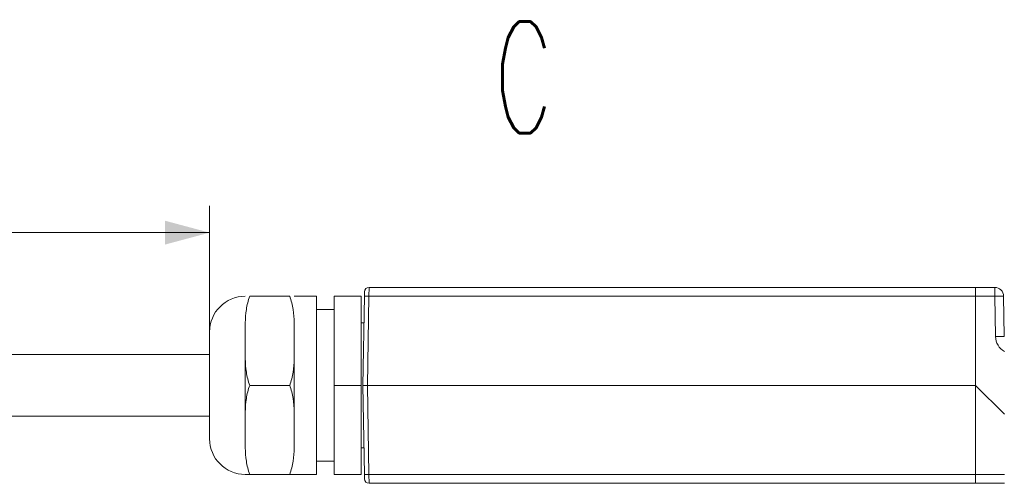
# Model space of a CAD drawing. Header units: millimetres. Extents: x 0 to 420, y 0 to 297.
# Tile 2 of 10: x 163 to 219, y 91 to 117. Entities that reach past the tile are written whole.
import ezdxf

# ---------------------------------------------------------------- set-up
doc = ezdxf.new("R2010")
doc.units = ezdxf.units.MM
doc.layers.add('1', color=7, linetype='Continuous', true_color=0xffffff)
doc.styles.add('din', font='simplex.shx')
doc.dimstyles.get("Standard").update_dxf_attribs({"dimtxt": 0.18, "dimasz": 0.18, "dimexe": 0.18, "dimexo": 0.0625, "dimgap": 0.09, "dimtad": 0, "dimtih": 1, "dimtoh": 1, "dimdec": 4, "dimzin": 0, "dimdsep": 46, "dimtxsty": 'Standard', "dimcen": 0.09, "dimadec": 0, "dimazin": 0, "dimtfac": 1, "dimtdec": 4, "dimtofl": 0, "dimtmove": 0, "dimatfit": 3, "dimfxl": 0, "dimtolj": 1, "dimtzin": 0, "dimarcsym": 0})

# ---------------------------------------------------------------- blocks, each defined once
blk = doc.blocks.new('_U0')
at = {"layer": '1', "color": 132, "lineweight": 13}
for p, q in [((67.14, 96.624), (67.14, 106.685)), ((174.009, 99.614), (174.009, 106.685)), ((174.009, 105.185), (67.14, 105.185))]:
    blk.add_line(p, q, dxfattribs=at)
at = {"layer": '1', "color": 132, "lineweight": 18}
for points in [[(67.14, 105.185), (69.64, 105.855), (69.64, 104.515)], [(174.009, 105.185), (171.509, 104.515), (171.509, 105.855)]]:
    blk.add_solid(points, dxfattribs=at)
at = {"layer": '1', "color": 132, "linetype": 'Continuous', "lineweight": 13, "insert": (116.075, 106.85), "char_height": 2.5, "attachment_point": 7, "line_spacing_factor": 0.843373, "style": 'din'}
blk.add_mtext('\\W1.4081;{\\H1.88x;(}1433{\\H1.88x;)}', dxfattribs=at)

msp = doc.modelspace()

# ---------------------------------------------------------------- linework, layer by layer
at = {"layer": '1', "color": 30, "linetype": 'Continuous', "lineweight": 18}
for p, q in [((182.703, 101.623), (182.708, 101.869)), ((182.957, 102.114), (216.986, 102.114)), ((216.986, 102.114), (218.068, 102.114)), ((178.506, 101.614), (176.263, 101.614)), ((180.009, 101.614), (178.759, 101.614)), ((180.009, 91.614), (180.009, 101.614)), ((181.009, 96.614), (181.009, 101.614)), ((182.509, 101.614), (181.009, 101.614)), ((182.509, 96.614), (182.509, 101.614)), ((182.616, 96.614), (182.703, 101.623)), ((216.991, 96.614), (216.99, 101.623)), ((218.568, 101.623), (218.607, 99.356)), ((181.009, 100.864), (180.009, 100.864)), ((176.009, 99.114), (176.009, 100.114)), ((178.759, 99.114), (178.759, 100.114)), ((182.677, 100.114), (182.509, 100.114)), ((174.009, 93.614), (174.009, 99.614)), ((176.009, 98.114), (176.009, 99.114)), ((178.759, 98.114), (178.759, 99.114)), ((174.008, 98.339), (160.106, 98.339)), ((176.009, 98.114), (176.009, 95.114)), ((178.759, 95.114), (178.759, 98.114)), ((178.506, 96.614), (176.263, 96.614)), ((181.009, 91.614), (181.009, 96.614)), ((182.509, 96.614), (181.009, 96.614)), ((182.509, 91.614), (182.509, 96.614)), ((182.866, 96.614), (182.616, 96.614)), ((182.703, 91.606), (182.616, 96.614)), ((216.991, 96.614), (182.866, 96.614)), ((218.616, 94.989), (216.991, 96.614)), ((216.992, 91.606), (216.991, 96.614)), ((176.009, 94.114), (176.009, 95.114)), ((178.759, 94.114), (178.759, 95.114)), ((160.106, 94.889), (174.008, 94.889)), ((176.009, 93.114), (176.009, 94.114)), ((178.759, 93.114), (178.759, 94.114)), ((182.509, 93.114), (182.677, 93.114)), ((180.009, 92.364), (181.009, 92.364)), ((178.506, 91.614), (176.263, 91.614)), ((178.759, 91.614), (180.009, 91.614)), ((182.509, 91.614), (181.009, 91.614)), ((182.708, 91.36), (182.703, 91.606)), ((216.996, 91.114), (182.957, 91.114)), ((218.621, 91.114), (216.996, 91.114))]:
    msp.add_line(p, q, dxfattribs=at)
at = {"layer": '1', "color": 30, "linetype": 'Continuous', "lineweight": 13}
for p, q in [((182.957, 102.114), (182.953, 101.623)), ((182.953, 101.623), (182.866, 96.614)), ((216.99, 101.623), (182.953, 101.623)), ((218.076, 101.623), (216.99, 101.623)), ((218.116, 99.356), (218.076, 101.623)), ((182.866, 96.614), (182.953, 91.606)), ((182.953, 91.606), (182.957, 91.114)), ((182.953, 91.606), (216.992, 91.606)), ((216.992, 91.606), (218.616, 91.606))]:
    msp.add_line(p, q, dxfattribs=at)
at = {"layer": '1', "color": 30, "linetype": 'Continuous', "lineweight": 18}
for centre, radius, start, end in [((182.957, 101.864), 0.25, 90, 179), ((218.068, 101.614), 0.5, 1, 90), ((176.009, 99.614), 2, 90, 180), ((176.009, 93.614), 2, 180, 270), ((182.957, 91.364), 0.25, 181, 270)]:
    msp.add_arc(centre, radius, start, end, dxfattribs=at)
at = {"layer": '1', "color": 30, "linetype": 'Continuous', "lineweight": 13}
msp.add_arc((219.116, 99.373), 1, 181, 240.0307, dxfattribs=at)
at = {"layer": '1', "color": 30, "linetype": 'Continuous', "lineweight": 18}
for centre, start_param, end_param in [((216.986, 101.614), 4.729842, 6.283185), ((216.996, 91.614), 1.58825, 3.141593)]:
    msp.add_ellipse(centre, major_axis=(0, 0.5), ratio=0.008728, start_param=start_param, end_param=end_param, dxfattribs=at)
at = {"layer": '1', "color": 30, "linetype": 'Continuous', "lineweight": 13}
for centre, major_axis, ratio, start_param, end_param in [((218.068, 101.614), (0, 0.5), 0.017455, 4.729842, 6.283185), ((182.953, 101.619), (-0.25, 0.004), 0.01745, 4.712694, 6.283185), ((218.068, 101.614), (0.5, 0.009), 0.017148, 0, 1.553041), ((218.107, 99.347), (0.5, 0.009), 0.017148, 0, 1.553041), ((182.953, 91.61), (0.25, 0.004), 0.01745, 3.141593, 4.712084)]:
    msp.add_ellipse(centre, major_axis=major_axis, ratio=ratio, start_param=start_param, end_param=end_param, dxfattribs=at)
at = {"layer": '1', "color": 30, "linetype": 'Continuous', "lineweight": 18}
for points in [[(176.009, 100.114), (176.02, 100.368), (176.038, 100.621), (176.113, 101.123), (176.168, 101.371), (176.263, 101.614)], [(178.759, 100.114), (178.749, 100.368), (178.731, 100.621), (178.656, 101.123), (178.601, 101.371), (178.506, 101.614)], [(176.263, 96.614), (176.168, 96.858), (176.113, 97.106), (176.038, 97.607), (176.02, 97.86), (176.009, 98.114)], [(178.506, 96.614), (178.601, 96.858), (178.656, 97.106), (178.731, 97.607), (178.749, 97.86), (178.759, 98.114)], [(176.009, 95.114), (176.02, 95.368), (176.038, 95.621), (176.113, 96.123), (176.168, 96.371), (176.263, 96.614)], [(178.759, 95.114), (178.749, 95.368), (178.731, 95.621), (178.656, 96.123), (178.601, 96.371), (178.506, 96.614)], [(176.263, 91.614), (176.168, 91.858), (176.113, 92.106), (176.038, 92.607), (176.02, 92.86), (176.009, 93.114)], [(178.506, 91.614), (178.601, 91.858), (178.656, 92.106), (178.731, 92.607), (178.749, 92.86), (178.759, 93.114)], [(176.009, 91.614), (176.02, 91.614), (176.038, 91.614), (176.112, 91.614), (176.169, 91.614), (176.263, 91.614)], [(178.759, 91.614), (178.749, 91.614), (178.731, 91.614), (178.657, 91.614), (178.599, 91.614), (178.506, 91.614)]]:
    msp.add_open_spline(points, degree=3, knots=[0, 0, 0, 0, 0.5, 0.5, 1, 1, 1, 1], dxfattribs=at)

# ---------------------------------------------------------------- texts
at = {"layer": '1', "color": 132, "linetype": 'Continuous', "lineweight": 18, "insert": (189.985, 110.778), "char_height": 6.25, "attachment_point": 7, "line_spacing_factor": 0.843373, "style": 'din'}
msp.add_mtext('\\W0.5833;C', dxfattribs=at)

# ---------------------------------------------------------------- dimensions: what is measured, and where the dimension line sits
at = {"layer": '1', "color": 132, "linetype": 'Continuous', "lineweight": 13}
dim = msp.add_linear_dim(base=(67.14, 105.185), p1=(174.009, 96.614), p2=(67.14, 96.624), text='\\C132;{\\H1.88x;(}1433{\\H1.88x;)}', dimstyle='Standard', override={"dimtxt": 2.5, "dimasz": 2.5, "dimexe": 1.5, "dimexo": 0, "dimgap": 1.25, "dimtad": 1, "dimtih": 1, "dimtoh": 0, "dimdec": 0, "dimlfac": 1, "dimzin": 8, "dimdsep": 44, "dimlunit": 2, "dimpost": '', "dimtxsty": 'din', "dimsah": 1, "dimse1": 0, "dimse2": 0, "dimsd1": 0, "dimsd2": 0, "dimclrd": 132, "dimclre": 132, "dimclrt": 132, "dimtm": -0.1, "dimtfac": 0.8, "dimtdec": 2, "dimtofl": 1, "dimtmove": 0, "dimtzin": 8, "dimlwd": 13, "dimlwe": 13}, dxfattribs=at)
dim.commit()
dim.dimension.update_dxf_attribs({"geometry": '_U0', "text_midpoint": (120.575, 105.185), "dimtype": 160})

doc.saveas('drawing.dxf')
